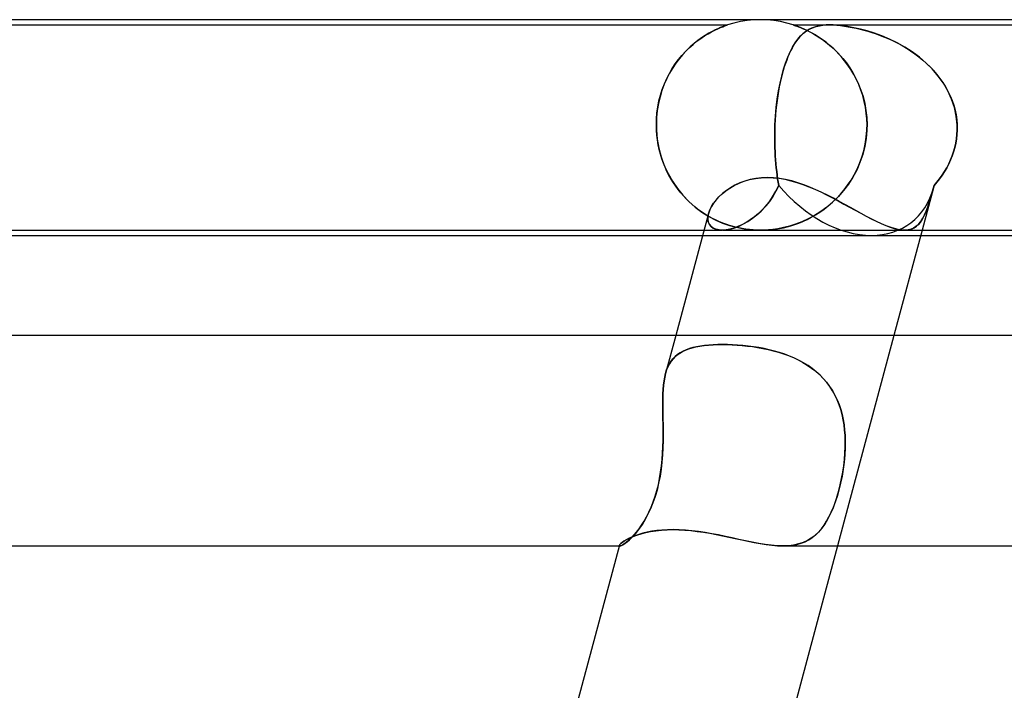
# Model space of a CAD drawing. Header units: millimetres. Extents: x -310 to 310, y -2 to 200.
# Tile 26 of 73: x -97 to -78, y 187 to 200. Entities that reach past the tile are written whole.
import ezdxf

# ---------------------------------------------------------------- set-up
doc = ezdxf.new("R2010")
doc.units = ezdxf.units.MM
doc.layers.add('HIDDEN', color=7, linetype='Continuous')
doc.layers.add('THICK', color=7, linetype='Continuous')

msp = doc.modelspace()

# ---------------------------------------------------------------- linework, layer by layer
at = {"layer": 'HIDDEN'}
for p, q in [((-98.376, 199.9), (-83.124, 199.9)), ((-83.223, 199.864), (-83.262, 199.849)), ((-83.259, 199.85), (-83.215, 199.867)), ((-83.192, 199.876), (-83.223, 199.864)), ((-83.215, 199.867), (-83.181, 199.88)), ((-83.167, 199.885), (-83.192, 199.876)), ((-83.181, 199.88), (-83.155, 199.89)), ((-83.149, 199.892), (-83.167, 199.885)), ((-83.155, 199.89), (-83.138, 199.896)), ((-83.135, 199.896), (-83.149, 199.892)), ((-83.138, 199.896), (-83.128, 199.899)), ((-83.127, 199.899), (-83.135, 199.896)), ((-83.128, 199.899), (-83.125, 199.9)), ((-83.125, 199.9), (-83.127, 199.899)), ((-83.003, 199.936), (-83.124, 199.9)), ((-82.879, 199.964), (-83.003, 199.936)), ((-82.753, 199.984), (-82.879, 199.964)), ((-82.627, 199.996), (-82.753, 199.984)), ((-82.5, 200), (-82.627, 199.996)), ((-82.373, 199.996), (-82.5, 200)), ((-82.247, 199.984), (-82.373, 199.996)), ((-82.121, 199.964), (-82.247, 199.984)), ((-81.997, 199.936), (-82.121, 199.964)), ((-81.876, 199.9), (-81.997, 199.936)), ((-81.876, 199.9), (-81.188, 199.9)), ((-81.872, 199.899), (-81.875, 199.9)), ((-81.875, 199.9), (-81.873, 199.899)), ((-81.873, 199.899), (-81.865, 199.896)), ((-81.86, 199.895), (-81.872, 199.899)), ((-81.865, 199.896), (-81.851, 199.892)), ((-81.84, 199.888), (-81.86, 199.895)), ((-81.851, 199.892), (-81.833, 199.885)), ((-81.811, 199.878), (-81.84, 199.888)), ((-81.833, 199.885), (-81.808, 199.877)), ((-81.772, 199.863), (-81.811, 199.878)), ((-81.808, 199.877), (-81.775, 199.865)), ((-81.775, 199.865), (-81.736, 199.849)), ((-81.725, 199.844), (-81.772, 199.863)), ((-81.508, 199.848), (-81.444, 199.87)), ((-81.453, 199.867), (-81.494, 199.854)), ((-81.409, 199.879), (-81.453, 199.867)), ((-81.444, 199.87), (-81.379, 199.885)), ((-81.361, 199.888), (-81.409, 199.879)), ((-81.379, 199.885), (-81.315, 199.894)), ((-81.308, 199.894), (-81.361, 199.888)), ((-81.315, 199.894), (-81.252, 199.899)), ((-81.251, 199.899), (-81.308, 199.894)), ((-81.252, 199.899), (-81.187, 199.9)), ((-81.188, 199.9), (-81.251, 199.899)), ((-81.119, 199.899), (-81.188, 199.9)), ((-81.188, 199.9), (-74.562, 199.9)), ((-81.187, 199.9), (-81.12, 199.899)), ((-81.12, 199.899), (-81.05, 199.894)), ((-81.041, 199.894), (-81.119, 199.899)), ((-81.05, 199.894), (-80.978, 199.888)), ((-80.951, 199.885), (-81.041, 199.894)), ((-80.978, 199.888), (-80.905, 199.879)), ((-80.846, 199.87), (-80.951, 199.885)), ((-80.905, 199.879), (-80.831, 199.867)), ((-80.727, 199.848), (-80.846, 199.87)), ((-80.831, 199.867), (-80.756, 199.854)), ((-83.632, 199.644), (-83.561, 199.692)), ((-83.547, 199.701), (-83.616, 199.656)), ((-83.561, 199.692), (-83.492, 199.734)), ((-83.481, 199.741), (-83.547, 199.701)), ((-83.492, 199.734), (-83.426, 199.77)), ((-83.418, 199.775), (-83.481, 199.741)), ((-83.426, 199.77), (-83.365, 199.802)), ((-83.361, 199.804), (-83.418, 199.775)), ((-83.365, 199.802), (-83.309, 199.828)), ((-83.308, 199.829), (-83.361, 199.804)), ((-83.309, 199.828), (-83.259, 199.85)), ((-83.262, 199.849), (-83.308, 199.829)), ((-81.788, 199.63), (-81.736, 199.691)), ((-81.725, 199.702), (-81.755, 199.67)), ((-81.736, 199.849), (-81.688, 199.829)), ((-81.736, 199.691), (-81.682, 199.742)), ((-81.67, 199.82), (-81.725, 199.844)), ((-81.694, 199.732), (-81.725, 199.702)), ((-81.663, 199.758), (-81.694, 199.732)), ((-81.688, 199.829), (-81.634, 199.804)), ((-81.682, 199.742), (-81.627, 199.785)), ((-81.61, 199.792), (-81.67, 199.82)), ((-81.632, 199.782), (-81.663, 199.758)), ((-81.634, 199.804), (-81.575, 199.775)), ((-81.6, 199.803), (-81.632, 199.782)), ((-81.627, 199.785), (-81.569, 199.82)), ((-81.544, 199.758), (-81.61, 199.792)), ((-81.567, 199.822), (-81.6, 199.803)), ((-81.575, 199.775), (-81.511, 199.741)), ((-81.569, 199.82), (-81.508, 199.848)), ((-81.532, 199.839), (-81.567, 199.822)), ((-81.475, 199.719), (-81.544, 199.758)), ((-81.494, 199.854), (-81.532, 199.839)), ((-81.511, 199.741), (-81.443, 199.701)), ((-81.402, 199.675), (-81.475, 199.719)), ((-81.443, 199.701), (-81.371, 199.655)), ((-80.756, 199.854), (-80.681, 199.839)), ((-80.601, 199.82), (-80.727, 199.848)), ((-80.681, 199.839), (-80.606, 199.822)), ((-80.606, 199.822), (-80.533, 199.803)), ((-80.47, 199.785), (-80.601, 199.82)), ((-80.533, 199.803), (-80.459, 199.782)), ((-80.334, 199.742), (-80.47, 199.785)), ((-80.459, 199.782), (-80.382, 199.758)), ((-80.382, 199.758), (-80.304, 199.732)), ((-80.194, 199.691), (-80.334, 199.742)), ((-80.304, 199.732), (-80.224, 199.702)), ((-80.224, 199.702), (-80.142, 199.67)), ((-80.051, 199.63), (-80.194, 199.691)), ((-83.851, 199.466), (-83.779, 199.531)), ((-83.76, 199.547), (-83.832, 199.484)), ((-83.779, 199.531), (-83.705, 199.591)), ((-83.688, 199.604), (-83.76, 199.547)), ((-83.705, 199.591), (-83.632, 199.644)), ((-83.616, 199.656), (-83.688, 199.604)), ((-81.871, 199.507), (-81.899, 199.458)), ((-81.888, 199.478), (-81.839, 199.559)), ((-81.843, 199.553), (-81.871, 199.507)), ((-81.814, 199.595), (-81.843, 199.553)), ((-81.839, 199.559), (-81.788, 199.63)), ((-81.785, 199.634), (-81.814, 199.595)), ((-81.755, 199.67), (-81.785, 199.634)), ((-81.328, 199.625), (-81.402, 199.675)), ((-81.371, 199.655), (-81.298, 199.603)), ((-81.253, 199.57), (-81.328, 199.625)), ((-81.298, 199.603), (-81.223, 199.546)), ((-81.179, 199.509), (-81.253, 199.57)), ((-81.223, 199.546), (-81.149, 199.483)), ((-81.106, 199.444), (-81.179, 199.509)), ((-80.142, 199.67), (-80.06, 199.634)), ((-80.06, 199.634), (-79.977, 199.595)), ((-79.905, 199.559), (-80.051, 199.63)), ((-79.977, 199.595), (-79.893, 199.553)), ((-79.759, 199.478), (-79.905, 199.559)), ((-79.893, 199.553), (-79.809, 199.507)), ((-79.809, 199.507), (-79.727, 199.458)), ((-84.054, 199.242), (-83.989, 199.322)), ((-83.972, 199.341), (-84.039, 199.261)), ((-83.989, 199.322), (-83.921, 199.396)), ((-83.903, 199.415), (-83.972, 199.341)), ((-83.921, 199.396), (-83.851, 199.466)), ((-83.832, 199.484), (-83.903, 199.415)), ((-81.98, 199.286), (-81.935, 199.386)), ((-81.952, 199.351), (-81.977, 199.293)), ((-81.926, 199.406), (-81.952, 199.351)), ((-81.935, 199.386), (-81.888, 199.478)), ((-81.899, 199.458), (-81.926, 199.406)), ((-81.149, 199.483), (-81.076, 199.415)), ((-81.036, 199.374), (-81.106, 199.444)), ((-81.076, 199.415), (-81.005, 199.341)), ((-80.968, 199.3), (-81.036, 199.374)), ((-81.005, 199.341), (-80.935, 199.262)), ((-79.617, 199.386), (-79.759, 199.478)), ((-79.727, 199.458), (-79.647, 199.406)), ((-79.647, 199.406), (-79.568, 199.351)), ((-79.482, 199.286), (-79.617, 199.386)), ((-79.568, 199.351), (-79.491, 199.293)), ((-84.175, 199.069), (-84.116, 199.158)), ((-84.104, 199.176), (-84.165, 199.084)), ((-84.116, 199.158), (-84.054, 199.242)), ((-84.039, 199.261), (-84.104, 199.176)), ((-82.06, 199.057), (-82.021, 199.176)), ((-82.024, 199.169), (-82.046, 199.102)), ((-82.001, 199.232), (-82.024, 199.169)), ((-82.021, 199.176), (-81.98, 199.286)), ((-81.977, 199.293), (-82.001, 199.232)), ((-80.902, 199.221), (-80.968, 199.3)), ((-80.935, 199.262), (-80.868, 199.177)), ((-80.84, 199.138), (-80.902, 199.221)), ((-80.868, 199.177), (-80.804, 199.085)), ((-80.782, 199.051), (-80.84, 199.138)), ((-79.491, 199.293), (-79.417, 199.232)), ((-79.353, 199.176), (-79.482, 199.286)), ((-79.417, 199.232), (-79.346, 199.169)), ((-79.234, 199.057), (-79.353, 199.176)), ((-79.346, 199.169), (-79.277, 199.102)), ((-84.278, 198.879), (-84.229, 198.976)), ((-84.223, 198.986), (-84.277, 198.883)), ((-84.229, 198.976), (-84.175, 199.069)), ((-84.165, 199.084), (-84.223, 198.986)), ((-82.087, 198.959), (-82.106, 198.884)), ((-82.095, 198.928), (-82.06, 199.057)), ((-82.067, 199.032), (-82.087, 198.959)), ((-82.046, 199.102), (-82.067, 199.032)), ((-80.804, 199.085), (-80.744, 198.988)), ((-80.727, 198.959), (-80.782, 199.051)), ((-80.744, 198.988), (-80.687, 198.885)), ((-80.677, 198.864), (-80.727, 198.959)), ((-79.277, 199.102), (-79.211, 199.032)), ((-79.124, 198.928), (-79.234, 199.057)), ((-79.211, 199.032), (-79.149, 198.959)), ((-79.149, 198.959), (-79.09, 198.884)), ((-84.326, 198.773), (-84.369, 198.657)), ((-84.363, 198.674), (-84.323, 198.778)), ((-84.277, 198.883), (-84.326, 198.773)), ((-84.323, 198.778), (-84.278, 198.879)), ((-82.155, 198.646), (-82.127, 198.791)), ((-82.124, 198.805), (-82.141, 198.724)), ((-82.127, 198.791), (-82.095, 198.928)), ((-82.106, 198.884), (-82.124, 198.805)), ((-80.687, 198.885), (-80.636, 198.775)), ((-80.632, 198.765), (-80.677, 198.864)), ((-80.636, 198.775), (-80.59, 198.659)), ((-80.591, 198.662), (-80.632, 198.765)), ((-79.026, 198.791), (-79.124, 198.928)), ((-79.09, 198.884), (-79.035, 198.805)), ((-79.035, 198.805), (-78.985, 198.724)), ((-78.941, 198.646), (-79.026, 198.791)), ((-84.426, 198.455), (-84.397, 198.566)), ((-84.369, 198.657), (-84.406, 198.534)), ((-84.397, 198.566), (-84.363, 198.674)), ((-82.17, 198.555), (-82.183, 198.466)), ((-82.179, 198.492), (-82.155, 198.646)), ((-82.156, 198.641), (-82.17, 198.555)), ((-82.141, 198.724), (-82.156, 198.641)), ((-80.557, 198.556), (-80.591, 198.662)), ((-80.59, 198.659), (-80.551, 198.537)), ((-80.528, 198.448), (-80.557, 198.556)), ((-78.985, 198.724), (-78.938, 198.641)), ((-78.871, 198.492), (-78.941, 198.646)), ((-78.938, 198.641), (-78.897, 198.555)), ((-78.897, 198.555), (-78.861, 198.466)), ((-84.436, 198.407), (-84.458, 198.275)), ((-84.448, 198.343), (-84.426, 198.455)), ((-84.406, 198.534), (-84.436, 198.407)), ((-82.194, 198.376), (-82.204, 198.283)), ((-82.199, 198.332), (-82.179, 198.492)), ((-82.183, 198.466), (-82.194, 198.376)), ((-80.551, 198.537), (-80.519, 198.409)), ((-80.505, 198.338), (-80.528, 198.448)), ((-80.519, 198.409), (-80.495, 198.276)), ((-78.817, 198.332), (-78.871, 198.492)), ((-78.861, 198.466), (-78.83, 198.376)), ((-78.83, 198.376), (-78.804, 198.283)), ((-84.473, 198.115), (-84.464, 198.229)), ((-84.458, 198.275), (-84.472, 198.139)), ((-84.464, 198.229), (-84.448, 198.343)), ((-82.212, 198.189), (-82.219, 198.095)), ((-82.214, 198.167), (-82.199, 198.332)), ((-82.204, 198.283), (-82.212, 198.189)), ((-80.489, 198.226), (-80.505, 198.338)), ((-80.495, 198.276), (-80.48, 198.14)), ((-80.479, 198.113), (-80.489, 198.226)), ((-78.781, 198.167), (-78.817, 198.332)), ((-78.804, 198.283), (-78.785, 198.189)), ((-78.785, 198.189), (-78.771, 198.095)), ((-84.472, 198.139), (-84.476, 198)), ((-84.476, 198), (-84.473, 198.115)), ((-84.476, 197.983), (-84.476, 198)), ((-84.476, 198), (-84.476, 197.983)), ((-82.224, 198), (-82.214, 198.167)), ((-82.219, 198.095), (-82.224, 198)), ((-82.224, 197.983), (-82.224, 198)), ((-82.224, 198), (-82.224, 197.983)), ((-80.48, 198.14), (-80.475, 198)), ((-80.475, 198), (-80.479, 198.113)), ((-80.475, 198), (-80.475, 197.983)), ((-80.475, 197.983), (-80.475, 198)), ((-78.764, 198), (-78.781, 198.167)), ((-78.771, 198.095), (-78.764, 198)), ((-78.764, 198), (-78.763, 197.983)), ((-78.763, 197.983), (-78.764, 198)), ((-84.476, 197.967), (-84.476, 197.983)), ((-84.476, 197.983), (-84.476, 197.967)), ((-84.476, 197.95), (-84.476, 197.967)), ((-84.476, 197.967), (-84.476, 197.95)), ((-84.475, 197.933), (-84.476, 197.95)), ((-84.476, 197.95), (-84.475, 197.933)), ((-84.475, 197.917), (-84.475, 197.933)), ((-84.475, 197.933), (-84.475, 197.917)), ((-84.474, 197.9), (-84.475, 197.917)), ((-84.475, 197.917), (-84.474, 197.9)), ((-84.474, 197.9), (-84.458, 197.729)), ((-84.467, 197.807), (-84.474, 197.9)), ((-84.456, 197.714), (-84.467, 197.807)), ((-82.229, 197.816), (-82.227, 197.9)), ((-82.227, 197.9), (-82.229, 197.816)), ((-82.229, 197.733), (-82.229, 197.816)), ((-82.229, 197.816), (-82.229, 197.733)), ((-82.227, 197.917), (-82.226, 197.933)), ((-82.226, 197.933), (-82.227, 197.917)), ((-82.227, 197.9), (-82.227, 197.917)), ((-82.227, 197.917), (-82.227, 197.9)), ((-82.226, 197.95), (-82.225, 197.967)), ((-82.225, 197.967), (-82.226, 197.95)), ((-82.226, 197.933), (-82.226, 197.95)), ((-82.226, 197.95), (-82.226, 197.933)), ((-82.225, 197.967), (-82.224, 197.983)), ((-82.224, 197.983), (-82.225, 197.967)), ((-80.478, 197.9), (-80.492, 197.744)), ((-80.489, 197.767), (-80.478, 197.9)), ((-80.477, 197.917), (-80.478, 197.9)), ((-80.478, 197.9), (-80.477, 197.917)), ((-80.476, 197.933), (-80.477, 197.917)), ((-80.477, 197.917), (-80.476, 197.933)), ((-80.475, 197.967), (-80.476, 197.95)), ((-80.476, 197.95), (-80.475, 197.967)), ((-80.476, 197.95), (-80.476, 197.933)), ((-80.476, 197.933), (-80.476, 197.95)), ((-80.475, 197.983), (-80.475, 197.967)), ((-80.475, 197.967), (-80.475, 197.983)), ((-78.767, 197.816), (-78.777, 197.733)), ((-78.777, 197.733), (-78.767, 197.816)), ((-78.763, 197.9), (-78.767, 197.816)), ((-78.767, 197.816), (-78.763, 197.9)), ((-78.763, 197.983), (-78.763, 197.967)), ((-78.763, 197.967), (-78.763, 197.983)), ((-78.763, 197.967), (-78.763, 197.95)), ((-78.763, 197.95), (-78.763, 197.967)), ((-78.763, 197.95), (-78.763, 197.933)), ((-78.763, 197.933), (-78.763, 197.95)), ((-78.763, 197.933), (-78.763, 197.917)), ((-78.763, 197.917), (-78.763, 197.933)), ((-78.763, 197.917), (-78.763, 197.9)), ((-78.763, 197.9), (-78.763, 197.917)), ((-84.458, 197.729), (-84.428, 197.559)), ((-84.441, 197.623), (-84.456, 197.714)), ((-84.422, 197.532), (-84.441, 197.623)), ((-82.228, 197.651), (-82.229, 197.733)), ((-82.229, 197.733), (-82.228, 197.651)), ((-82.226, 197.571), (-82.228, 197.651)), ((-82.228, 197.651), (-82.226, 197.57)), ((-80.537, 197.509), (-80.509, 197.636)), ((-80.492, 197.744), (-80.519, 197.589)), ((-80.509, 197.636), (-80.489, 197.767)), ((-78.791, 197.651), (-78.809, 197.57)), ((-78.809, 197.571), (-78.791, 197.651)), ((-78.777, 197.733), (-78.791, 197.651)), ((-78.791, 197.651), (-78.777, 197.733)), ((-84.428, 197.559), (-84.383, 197.392)), ((-84.399, 197.444), (-84.422, 197.532)), ((-84.372, 197.358), (-84.399, 197.444)), ((-82.222, 197.491), (-82.226, 197.571)), ((-82.226, 197.57), (-82.222, 197.49)), ((-82.218, 197.412), (-82.222, 197.491)), ((-82.222, 197.49), (-82.218, 197.412)), ((-80.558, 197.436), (-80.609, 197.286)), ((-80.573, 197.386), (-80.537, 197.509)), ((-80.519, 197.589), (-80.558, 197.436)), ((-78.859, 197.412), (-78.832, 197.491)), ((-78.832, 197.49), (-78.859, 197.412)), ((-78.832, 197.491), (-78.809, 197.571)), ((-78.809, 197.57), (-78.832, 197.49)), ((-84.383, 197.392), (-84.325, 197.23)), ((-84.343, 197.275), (-84.372, 197.358)), ((-84.31, 197.195), (-84.343, 197.275)), ((-82.213, 197.335), (-82.218, 197.412)), ((-82.218, 197.412), (-82.213, 197.335)), ((-82.206, 197.26), (-82.213, 197.335)), ((-82.213, 197.335), (-82.206, 197.26)), ((-82.199, 197.186), (-82.206, 197.26)), ((-82.206, 197.26), (-82.199, 197.186)), ((-80.609, 197.286), (-80.672, 197.143)), ((-80.665, 197.157), (-80.616, 197.269)), ((-80.616, 197.269), (-80.573, 197.386)), ((-78.925, 197.26), (-78.963, 197.186)), ((-78.963, 197.186), (-78.925, 197.26)), ((-78.89, 197.335), (-78.925, 197.26)), ((-78.925, 197.26), (-78.89, 197.335)), ((-78.859, 197.412), (-78.89, 197.335)), ((-78.89, 197.335), (-78.859, 197.412)), ((-84.325, 197.23), (-84.254, 197.075)), ((-84.275, 197.117), (-84.31, 197.195)), ((-84.236, 197.042), (-84.275, 197.117)), ((-84.254, 197.075), (-84.171, 196.929)), ((-82.191, 197.115), (-82.199, 197.186)), ((-82.199, 197.186), (-82.191, 197.115)), ((-82.182, 197.046), (-82.191, 197.115)), ((-82.191, 197.115), (-82.182, 197.045)), ((-80.672, 197.143), (-80.745, 197.006)), ((-80.72, 197.05), (-80.665, 197.157)), ((-79.005, 197.115), (-79.05, 197.045)), ((-79.05, 197.046), (-79.005, 197.115)), ((-78.963, 197.186), (-79.005, 197.115)), ((-79.005, 197.115), (-78.963, 197.186)), ((-84.196, 196.97), (-84.236, 197.042)), ((-84.153, 196.901), (-84.196, 196.97)), ((-84.171, 196.929), (-84.077, 196.791)), ((-84.108, 196.834), (-84.153, 196.901)), ((-82.995, 196.848), (-82.905, 196.892)), ((-82.905, 196.892), (-82.808, 196.929)), ((-82.808, 196.929), (-82.705, 196.96)), ((-82.705, 196.96), (-82.596, 196.982)), ((-82.596, 196.982), (-82.483, 196.996)), ((-82.483, 196.996), (-82.366, 197.001)), ((-82.366, 197.001), (-82.257, 196.997)), ((-82.257, 196.997), (-82.146, 196.985)), ((-82.173, 196.978), (-82.182, 197.046)), ((-82.182, 197.045), (-82.173, 196.978)), ((-82.162, 196.914), (-82.173, 196.978)), ((-82.173, 196.978), (-82.162, 196.914)), ((-82.152, 196.851), (-82.162, 196.914)), ((-82.162, 196.914), (-82.152, 196.851)), ((-82.146, 196.985), (-82.034, 196.966)), ((-82.034, 196.966), (-81.921, 196.94)), ((-81.921, 196.94), (-81.807, 196.907)), ((-81.807, 196.907), (-81.694, 196.869)), ((-80.828, 196.876), (-80.919, 196.754)), ((-80.843, 196.854), (-80.779, 196.949)), ((-80.745, 197.006), (-80.828, 196.876)), ((-80.779, 196.949), (-80.72, 197.05)), ((-79.149, 196.914), (-79.202, 196.851)), ((-79.202, 196.851), (-79.149, 196.914)), ((-79.098, 196.978), (-79.149, 196.914)), ((-79.149, 196.914), (-79.098, 196.978)), ((-79.098, 196.978), (-79.05, 197.046)), ((-79.05, 197.045), (-79.098, 196.978)), ((-84.061, 196.77), (-84.108, 196.834)), ((-84.077, 196.791), (-83.973, 196.663)), ((-84.013, 196.709), (-84.061, 196.77)), ((-83.962, 196.651), (-84.013, 196.709)), ((-83.288, 196.633), (-83.225, 196.691)), ((-83.225, 196.691), (-83.156, 196.747)), ((-83.156, 196.747), (-83.079, 196.8)), ((-83.079, 196.8), (-82.995, 196.848)), ((-82.268, 196.633), (-82.206, 196.738)), ((-82.204, 196.741), (-82.263, 196.639)), ((-82.206, 196.738), (-82.152, 196.851)), ((-82.152, 196.851), (-82.204, 196.741)), ((-81.694, 196.869), (-81.581, 196.826)), ((-81.581, 196.826), (-81.468, 196.778)), ((-81.468, 196.778), (-81.355, 196.726)), ((-81.355, 196.726), (-81.243, 196.671)), ((-80.919, 196.754), (-81.018, 196.64)), ((-80.981, 196.681), (-80.91, 196.765)), ((-80.91, 196.765), (-80.843, 196.854)), ((-79.214, 196.804), (-79.429, 196)), ((-79.264, 196.633), (-79.233, 196.738)), ((-79.233, 196.741), (-79.262, 196.639)), ((-79.233, 196.738), (-79.202, 196.851)), ((-79.202, 196.851), (-79.233, 196.741)), ((-83.973, 196.663), (-83.86, 196.546)), ((-83.911, 196.596), (-83.962, 196.651)), ((-83.858, 196.543), (-83.911, 196.596)), ((-83.86, 196.546), (-83.739, 196.439)), ((-83.803, 196.493), (-83.858, 196.543)), ((-83.43, 196.45), (-83.39, 196.511)), ((-83.39, 196.511), (-83.343, 196.573)), ((-83.343, 196.573), (-83.288, 196.633)), ((-82.41, 196.445), (-82.336, 196.535)), ((-82.327, 196.547), (-82.395, 196.462)), ((-82.336, 196.535), (-82.268, 196.633)), ((-82.263, 196.639), (-82.327, 196.547)), ((-81.243, 196.671), (-81.132, 196.615)), ((-81.125, 196.536), (-81.238, 196.439)), ((-81.211, 196.461), (-81.132, 196.529)), ((-81.132, 196.615), (-81.022, 196.556)), ((-81.132, 196.529), (-81.055, 196.602)), ((-81.018, 196.64), (-81.125, 196.536)), ((-81.055, 196.602), (-80.981, 196.681)), ((-81.022, 196.556), (-80.913, 196.497)), ((-79.323, 196.445), (-79.293, 196.535)), ((-79.289, 196.547), (-79.317, 196.462)), ((-79.293, 196.535), (-79.264, 196.633)), ((-79.262, 196.639), (-79.289, 196.547)), ((-83.748, 196.446), (-83.803, 196.493)), ((-83.692, 196.402), (-83.748, 196.446)), ((-83.739, 196.439), (-83.611, 196.344)), ((-83.635, 196.36), (-83.692, 196.402)), ((-83.579, 196.322), (-83.635, 196.36)), ((-83.611, 196.344), (-83.48, 196.261)), ((-83.522, 196.286), (-83.579, 196.322)), ((-83.482, 196.329), (-83.496, 196.267)), ((-83.496, 196.267), (-83.482, 196.329)), ((-83.482, 196.329), (-83.46, 196.389)), ((-83.46, 196.389), (-83.43, 196.45)), ((-82.539, 196.316), (-82.615, 196.252)), ((-82.569, 196.29), (-82.488, 196.363)), ((-82.465, 196.386), (-82.539, 196.316)), ((-82.488, 196.363), (-82.41, 196.445)), ((-82.395, 196.462), (-82.465, 196.386)), ((-81.355, 196.353), (-81.475, 196.278)), ((-81.455, 196.29), (-81.374, 196.341)), ((-81.374, 196.341), (-81.292, 196.398)), ((-81.238, 196.439), (-81.355, 196.353)), ((-81.292, 196.398), (-81.211, 196.461)), ((-80.913, 196.497), (-80.805, 196.438)), ((-80.805, 196.438), (-80.699, 196.379)), ((-80.699, 196.379), (-80.596, 196.322)), ((-80.596, 196.322), (-80.494, 196.267)), ((-79.372, 196.316), (-79.402, 196.252)), ((-79.384, 196.29), (-79.353, 196.363)), ((-79.344, 196.386), (-79.372, 196.316)), ((-79.353, 196.363), (-79.323, 196.445)), ((-79.317, 196.462), (-79.344, 196.386)), ((-83.466, 196.253), (-83.522, 196.286)), ((-83.496, 196.267), (-83.498, 196.209)), ((-83.498, 196.209), (-83.496, 196.267)), ((-83.498, 196.209), (-83.489, 196.156)), ((-83.489, 196.157), (-83.498, 196.209)), ((-83.468, 196.11), (-83.489, 196.157)), ((-83.489, 196.156), (-83.468, 196.11)), ((-83.48, 196.261), (-83.348, 196.192)), ((-83.41, 196.223), (-83.466, 196.253)), ((-83.355, 196.195), (-83.41, 196.223)), ((-83.3, 196.17), (-83.355, 196.195)), ((-83.348, 196.192), (-83.217, 196.135)), ((-83.246, 196.146), (-83.3, 196.17)), ((-83.192, 196.126), (-83.246, 196.146)), ((-83.217, 196.135), (-83.087, 196.089)), ((-83.14, 196.107), (-83.192, 196.126)), ((-82.772, 196.146), (-82.851, 196.103)), ((-82.821, 196.118), (-82.736, 196.167)), ((-82.693, 196.196), (-82.772, 196.146)), ((-82.736, 196.167), (-82.652, 196.225)), ((-82.615, 196.252), (-82.693, 196.196)), ((-82.652, 196.225), (-82.569, 196.29)), ((-81.846, 196.108), (-81.771, 196.135)), ((-81.715, 196.158), (-81.834, 196.113)), ((-81.771, 196.135), (-81.694, 196.167)), ((-81.595, 196.213), (-81.715, 196.158)), ((-81.694, 196.167), (-81.615, 196.203)), ((-81.615, 196.203), (-81.535, 196.244)), ((-81.475, 196.278), (-81.595, 196.213)), ((-81.535, 196.244), (-81.455, 196.29)), ((-80.494, 196.267), (-80.396, 196.216)), ((-80.396, 196.216), (-80.3, 196.168)), ((-80.3, 196.168), (-80.208, 196.125)), ((-80.208, 196.125), (-80.12, 196.087)), ((-79.468, 196.146), (-79.505, 196.103)), ((-79.491, 196.118), (-79.452, 196.167)), ((-79.434, 196.196), (-79.468, 196.146)), ((-79.452, 196.167), (-79.417, 196.225)), ((-79.402, 196.252), (-79.434, 196.196)), ((-79.417, 196.225), (-79.384, 196.29)), ((-83.571, 196), (-83.226, 196)), ((-83.468, 196.11), (-83.437, 196.071)), ((-83.437, 196.07), (-83.468, 196.11)), ((-83.437, 196.071), (-83.396, 196.039)), ((-83.396, 196.039), (-83.437, 196.07)), ((-83.396, 196.039), (-83.344, 196.017)), ((-83.344, 196.017), (-83.396, 196.039)), ((-83.344, 196.017), (-83.284, 196.004)), ((-83.284, 196.004), (-83.344, 196.017)), ((-83.284, 196.004), (-83.216, 196)), ((-83.216, 196), (-83.284, 196.004)), ((-83.216, 196), (-83.145, 196.006)), ((-83.15, 196.005), (-83.216, 196)), ((-83.216, 196), (-79.762, 196)), ((-83.079, 196.018), (-83.15, 196.005)), ((-83.145, 196.006), (-83.068, 196.021)), ((-83.088, 196.09), (-83.14, 196.107)), ((-83.033, 196.074), (-83.088, 196.09)), ((-83.087, 196.089), (-82.96, 196.055)), ((-83.006, 196.039), (-83.079, 196.018)), ((-83.068, 196.021), (-82.988, 196.045)), ((-82.974, 196.058), (-83.033, 196.074)), ((-82.929, 196.067), (-83.006, 196.039)), ((-82.988, 196.045), (-82.905, 196.077)), ((-82.912, 196.044), (-82.974, 196.058)), ((-82.96, 196.055), (-82.841, 196.03)), ((-82.851, 196.103), (-82.929, 196.067)), ((-82.847, 196.031), (-82.912, 196.044)), ((-82.905, 196.077), (-82.821, 196.118)), ((-82.779, 196.02), (-82.847, 196.031)), ((-82.841, 196.03), (-82.738, 196.014)), ((-82.71, 196.011), (-82.779, 196.02)), ((-82.738, 196.014), (-82.648, 196.006)), ((-82.639, 196.005), (-82.71, 196.011)), ((-82.648, 196.006), (-82.571, 196.001)), ((-82.569, 196.001), (-82.639, 196.005)), ((-82.571, 196.001), (-82.497, 196)), ((-82.499, 196), (-82.569, 196.001)), ((-82.426, 196.001), (-82.499, 196)), ((-82.497, 196), (-82.426, 196.001)), ((-82.426, 196.001), (-82.355, 196.005)), ((-82.349, 196.005), (-82.426, 196.001)), ((-82.355, 196.005), (-82.282, 196.012)), ((-82.264, 196.014), (-82.349, 196.005)), ((-82.282, 196.012), (-82.209, 196.021)), ((-82.168, 196.027), (-82.264, 196.014)), ((-82.209, 196.021), (-82.137, 196.033)), ((-82.063, 196.048), (-82.168, 196.027)), ((-82.137, 196.033), (-82.064, 196.047)), ((-82.064, 196.047), (-81.992, 196.065)), ((-81.95, 196.076), (-82.063, 196.048)), ((-81.992, 196.065), (-81.919, 196.085)), ((-81.834, 196.113), (-81.95, 196.076)), ((-81.919, 196.085), (-81.846, 196.108)), ((-80.12, 196.087), (-80.037, 196.056)), ((-80.037, 196.056), (-79.958, 196.031)), ((-79.958, 196.031), (-79.884, 196.013)), ((-79.884, 196.013), (-79.816, 196.003)), ((-79.816, 196.003), (-79.753, 196)), ((-79.753, 196), (-79.69, 196.006)), ((-79.694, 196.005), (-79.753, 196)), ((-79.64, 196.018), (-79.694, 196.005)), ((-79.69, 196.006), (-79.632, 196.021)), ((-79.591, 196.039), (-79.64, 196.018)), ((-79.632, 196.021), (-79.58, 196.045)), ((-79.546, 196.067), (-79.591, 196.039)), ((-79.58, 196.045), (-79.533, 196.077)), ((-79.505, 196.103), (-79.546, 196.067)), ((-79.533, 196.077), (-79.491, 196.118)), ((-83.597, 195.9), (-80.392, 195.9)), ((-80.392, 195.9), (-79.456, 195.9)), ((-84.106, 194), (-84.3, 193.277)), ((-79.965, 194), (-81.037, 190)), ((-84.031, 193.665), (-83.978, 193.695)), ((-83.969, 193.699), (-84.022, 193.67)), ((-83.978, 193.695), (-83.921, 193.721)), ((-83.911, 193.725), (-83.969, 193.699)), ((-83.921, 193.721), (-83.86, 193.744)), ((-83.848, 193.748), (-83.911, 193.725)), ((-83.86, 193.744), (-83.793, 193.764)), ((-83.782, 193.767), (-83.848, 193.748)), ((-83.793, 193.764), (-83.723, 193.781)), ((-83.712, 193.783), (-83.782, 193.767)), ((-83.723, 193.781), (-83.647, 193.795)), ((-83.638, 193.797), (-83.712, 193.783)), ((-83.647, 193.795), (-83.568, 193.806)), ((-83.561, 193.807), (-83.638, 193.797)), ((-83.568, 193.806), (-83.485, 193.815)), ((-83.479, 193.815), (-83.561, 193.807)), ((-83.485, 193.815), (-83.399, 193.821)), ((-83.395, 193.821), (-83.479, 193.815)), ((-83.399, 193.821), (-83.309, 193.825)), ((-83.307, 193.825), (-83.395, 193.821)), ((-83.309, 193.825), (-83.217, 193.826)), ((-83.217, 193.826), (-83.307, 193.825)), ((-83.124, 193.825), (-83.217, 193.826)), ((-83.217, 193.826), (-83.127, 193.825)), ((-83.127, 193.825), (-83.035, 193.822)), ((-83.029, 193.821), (-83.124, 193.825)), ((-83.035, 193.822), (-82.941, 193.816)), ((-82.932, 193.816), (-83.029, 193.821)), ((-82.941, 193.816), (-82.845, 193.808)), ((-82.834, 193.807), (-82.932, 193.816)), ((-82.845, 193.808), (-82.748, 193.798)), ((-82.733, 193.797), (-82.834, 193.807)), ((-82.748, 193.798), (-82.651, 193.786)), ((-82.632, 193.783), (-82.733, 193.797)), ((-82.651, 193.786), (-82.552, 193.771)), ((-82.531, 193.767), (-82.632, 193.783)), ((-82.552, 193.771), (-82.454, 193.753)), ((-82.43, 193.748), (-82.531, 193.767)), ((-82.454, 193.753), (-82.355, 193.732)), ((-82.331, 193.727), (-82.43, 193.748)), ((-82.355, 193.732), (-82.256, 193.708)), ((-82.232, 193.702), (-82.331, 193.727)), ((-82.256, 193.708), (-82.159, 193.681)), ((-82.135, 193.674), (-82.232, 193.702)), ((-84.229, 193.457), (-84.198, 193.507)), ((-84.195, 193.511), (-84.227, 193.459)), ((-84.198, 193.507), (-84.162, 193.552)), ((-84.158, 193.557), (-84.195, 193.511)), ((-84.162, 193.552), (-84.123, 193.594)), ((-84.117, 193.599), (-84.158, 193.557)), ((-84.123, 193.594), (-84.079, 193.631)), ((-84.072, 193.637), (-84.117, 193.599)), ((-84.079, 193.631), (-84.031, 193.665)), ((-84.022, 193.67), (-84.072, 193.637)), ((-82.159, 193.681), (-82.062, 193.65)), ((-82.039, 193.642), (-82.135, 193.674)), ((-82.062, 193.65), (-81.967, 193.615)), ((-81.945, 193.607), (-82.039, 193.642)), ((-81.967, 193.615), (-81.874, 193.577)), ((-81.854, 193.568), (-81.945, 193.607)), ((-81.874, 193.577), (-81.783, 193.534)), ((-81.765, 193.525), (-81.854, 193.568)), ((-81.783, 193.534), (-81.694, 193.486)), ((-81.679, 193.478), (-81.765, 193.525)), ((-84.3, 193.278), (-84.28, 193.343)), ((-84.28, 193.343), (-84.3, 193.278)), ((-84.256, 193.404), (-84.28, 193.343)), ((-84.28, 193.343), (-84.256, 193.402)), ((-84.227, 193.459), (-84.256, 193.404)), ((-84.256, 193.402), (-84.229, 193.457)), ((-81.694, 193.486), (-81.609, 193.435)), ((-81.596, 193.426), (-81.679, 193.478)), ((-81.609, 193.435), (-81.528, 193.379)), ((-81.517, 193.371), (-81.596, 193.426)), ((-81.528, 193.379), (-81.45, 193.318)), ((-81.44, 193.31), (-81.517, 193.371)), ((-84.339, 193.057), (-84.329, 193.135)), ((-84.329, 193.135), (-84.316, 193.208)), ((-84.316, 193.207), (-84.329, 193.132)), ((-84.316, 193.208), (-84.3, 193.278)), ((-84.3, 193.277), (-84.316, 193.207)), ((-81.45, 193.318), (-81.377, 193.254)), ((-81.368, 193.245), (-81.44, 193.31)), ((-81.377, 193.254), (-81.308, 193.184)), ((-81.301, 193.176), (-81.368, 193.245)), ((-81.308, 193.184), (-81.244, 193.11)), ((-81.239, 193.103), (-81.301, 193.176)), ((-84.35, 192.888), (-84.345, 192.975)), ((-84.346, 192.971), (-84.35, 192.885)), ((-84.339, 193.053), (-84.346, 192.971)), ((-84.345, 192.975), (-84.339, 193.057)), ((-84.329, 193.132), (-84.339, 193.053)), ((-81.244, 193.11), (-81.186, 193.032)), ((-81.182, 193.026), (-81.239, 193.103)), ((-81.186, 193.032), (-81.133, 192.95)), ((-81.13, 192.945), (-81.182, 193.026)), ((-81.133, 192.95), (-81.085, 192.865)), ((-84.354, 192.705), (-84.353, 192.798)), ((-84.353, 192.795), (-84.354, 192.702)), ((-84.353, 192.798), (-84.35, 192.888)), ((-84.35, 192.885), (-84.353, 192.795)), ((-81.083, 192.861), (-81.13, 192.945)), ((-81.085, 192.865), (-81.043, 192.777)), ((-81.041, 192.773), (-81.083, 192.861)), ((-81.043, 192.777), (-81.007, 192.686)), ((-81.005, 192.682), (-81.041, 192.773)), ((-84.353, 192.609), (-84.354, 192.705)), ((-84.354, 192.702), (-84.353, 192.606)), ((-84.352, 192.512), (-84.353, 192.609)), ((-84.353, 192.606), (-84.352, 192.508)), ((-81.007, 192.686), (-80.975, 192.592)), ((-80.974, 192.589), (-81.005, 192.682)), ((-80.975, 192.592), (-80.949, 192.496)), ((-80.948, 192.495), (-80.974, 192.589)), ((-84.351, 192.412), (-84.352, 192.512)), ((-84.352, 192.508), (-84.351, 192.409)), ((-84.349, 192.311), (-84.351, 192.412)), ((-84.351, 192.409), (-84.349, 192.308)), ((-80.949, 192.496), (-80.928, 192.399)), ((-80.928, 192.398), (-80.948, 192.495)), ((-80.928, 192.399), (-80.911, 192.301)), ((-80.911, 192.301), (-80.928, 192.398)), ((-84.349, 192.209), (-84.349, 192.311)), ((-84.349, 192.308), (-84.349, 192.206)), ((-84.348, 192.105), (-84.349, 192.209)), ((-84.349, 192.206), (-84.348, 192.104)), ((-80.9, 192.202), (-80.911, 192.301)), ((-80.911, 192.301), (-80.9, 192.201)), ((-80.892, 192.101), (-80.9, 192.202)), ((-80.9, 192.201), (-80.892, 192.101)), ((-84.349, 192), (-84.348, 192.105)), ((-84.348, 192.104), (-84.349, 192)), ((-80.888, 192), (-80.892, 192.101)), ((-80.892, 192.101), (-80.888, 192)), ((-84.353, 191.865), (-84.36, 191.73)), ((-84.358, 191.761), (-84.353, 191.881)), ((-84.353, 191.881), (-84.349, 192)), ((-84.349, 192), (-84.353, 191.865)), ((-80.889, 191.865), (-80.896, 191.73)), ((-80.894, 191.761), (-80.889, 191.881)), ((-80.889, 191.881), (-80.888, 192)), ((-80.888, 192), (-80.889, 191.865)), ((-84.379, 191.519), (-84.367, 191.64)), ((-84.36, 191.73), (-84.371, 191.594)), ((-84.367, 191.64), (-84.358, 191.761)), ((-80.918, 191.519), (-80.904, 191.64)), ((-80.896, 191.73), (-80.909, 191.594)), ((-80.904, 191.64), (-80.894, 191.761)), ((-84.386, 191.457), (-84.406, 191.322)), ((-84.394, 191.399), (-84.379, 191.519)), ((-84.371, 191.594), (-84.386, 191.457)), ((-80.927, 191.457), (-80.95, 191.322)), ((-80.936, 191.399), (-80.918, 191.519)), ((-80.909, 191.594), (-80.927, 191.457)), ((-84.438, 191.163), (-84.414, 191.279)), ((-84.406, 191.322), (-84.432, 191.189)), ((-84.414, 191.279), (-84.394, 191.399)), ((-80.983, 191.163), (-80.958, 191.279)), ((-80.95, 191.322), (-80.978, 191.189)), ((-80.958, 191.279), (-80.936, 191.399)), ((-84.466, 191.05), (-84.438, 191.163)), ((-84.432, 191.189), (-84.463, 191.06)), ((-81.012, 191.05), (-80.983, 191.163)), ((-80.978, 191.189), (-81.009, 191.06)), ((-84.5, 190.937), (-84.541, 190.819)), ((-84.534, 190.837), (-84.498, 190.942)), ((-84.463, 191.06), (-84.5, 190.937)), ((-84.498, 190.942), (-84.466, 191.05)), ((-81.044, 190.937), (-81.084, 190.819)), ((-81.077, 190.837), (-81.043, 190.942)), ((-81.009, 191.06), (-81.044, 190.937)), ((-81.043, 190.942), (-81.012, 191.05)), ((-84.586, 190.706), (-84.635, 190.601)), ((-84.616, 190.641), (-84.573, 190.736)), ((-84.541, 190.819), (-84.586, 190.706)), ((-84.573, 190.736), (-84.534, 190.837)), ((-81.127, 190.706), (-81.174, 190.601)), ((-81.155, 190.641), (-81.115, 190.736)), ((-81.084, 190.819), (-81.127, 190.706)), ((-81.115, 190.736), (-81.077, 190.837)), ((-84.707, 190.47), (-84.661, 190.552)), ((-84.635, 190.601), (-84.688, 190.503)), ((-84.661, 190.552), (-84.616, 190.641)), ((-81.243, 190.47), (-81.198, 190.552)), ((-81.174, 190.601), (-81.224, 190.503)), ((-81.198, 190.552), (-81.155, 190.641)), ((-84.796, 190.334), (-84.85, 190.263)), ((-84.803, 190.325), (-84.755, 190.394)), ((-84.741, 190.415), (-84.796, 190.334)), ((-84.755, 190.394), (-84.707, 190.47)), ((-84.688, 190.503), (-84.741, 190.415)), ((-81.335, 190.334), (-81.396, 190.263)), ((-81.342, 190.325), (-81.291, 190.394)), ((-81.277, 190.415), (-81.335, 190.334)), ((-81.291, 190.394), (-81.243, 190.47)), ((-81.224, 190.503), (-81.277, 190.415)), ((-85.036, 190.122), (-84.98, 190.151)), ((-84.955, 190.146), (-85.003, 190.101)), ((-84.987, 190.115), (-84.943, 190.158)), ((-84.98, 190.151), (-84.916, 190.179)), ((-84.904, 190.2), (-84.955, 190.146)), ((-84.943, 190.158), (-84.898, 190.207)), ((-84.916, 190.179), (-84.844, 190.206)), ((-84.85, 190.263), (-84.904, 190.2)), ((-84.898, 190.207), (-84.851, 190.263)), ((-84.851, 190.263), (-84.803, 190.325)), ((-84.844, 190.206), (-84.764, 190.231)), ((-84.764, 190.231), (-84.678, 190.253)), ((-84.678, 190.253), (-84.585, 190.273)), ((-84.585, 190.273), (-84.486, 190.288)), ((-84.486, 190.288), (-84.381, 190.3)), ((-84.381, 190.3), (-84.272, 190.307)), ((-84.272, 190.307), (-84.159, 190.309)), ((-84.159, 190.309), (-84.048, 190.307)), ((-84.048, 190.307), (-83.935, 190.301)), ((-83.935, 190.301), (-83.819, 190.29)), ((-83.819, 190.29), (-83.701, 190.276)), ((-83.701, 190.276), (-83.582, 190.259)), ((-83.582, 190.259), (-83.462, 190.239)), ((-83.462, 190.239), (-83.34, 190.216)), ((-83.34, 190.216), (-83.219, 190.192)), ((-83.219, 190.192), (-83.097, 190.166)), ((-83.097, 190.166), (-82.976, 190.139)), ((-81.533, 190.146), (-81.608, 190.101)), ((-81.582, 190.115), (-81.516, 190.158)), ((-81.462, 190.2), (-81.533, 190.146)), ((-81.516, 190.158), (-81.455, 190.207)), ((-81.396, 190.263), (-81.462, 190.2)), ((-81.455, 190.207), (-81.397, 190.263)), ((-81.397, 190.263), (-81.342, 190.325)), ((-85.178, 190), (-85.165, 190)), ((-85.175, 190.012), (-85.166, 190.026)), ((-85.175, 190.012), (-85.175, 190.008)), ((-85.175, 190.008), (-85.175, 190.012)), ((-85.175, 190.008), (-85.175, 190.005)), ((-85.175, 190.005), (-85.175, 190.008)), ((-85.175, 190.005), (-85.174, 190.003)), ((-85.174, 190.003), (-85.175, 190.005)), ((-85.174, 190.003), (-85.172, 190.001)), ((-85.172, 190.001), (-85.174, 190.003)), ((-85.172, 190.001), (-85.169, 190)), ((-85.169, 190), (-85.172, 190.001)), ((-85.169, 190), (-85.165, 190)), ((-85.165, 190), (-85.169, 190)), ((-85.166, 190.026), (-85.148, 190.046)), ((-85.147, 190.004), (-85.165, 190)), ((-85.165, 190), (-85.149, 190.003)), ((-85.149, 190.003), (-85.127, 190.012)), ((-85.148, 190.046), (-85.12, 190.069)), ((-85.12, 190.016), (-85.147, 190.004)), ((-85.127, 190.012), (-85.099, 190.028)), ((-85.12, 190.069), (-85.083, 190.095)), ((-85.087, 190.036), (-85.12, 190.016)), ((-85.099, 190.028), (-85.066, 190.05)), ((-85.048, 190.064), (-85.087, 190.036)), ((-85.083, 190.095), (-85.036, 190.122)), ((-85.066, 190.05), (-85.028, 190.08)), ((-85.003, 190.101), (-85.048, 190.064)), ((-85.028, 190.08), (-84.987, 190.115)), ((-82.976, 190.139), (-82.855, 190.113)), ((-82.855, 190.113), (-82.736, 190.087)), ((-82.736, 190.087), (-82.618, 190.064)), ((-82.618, 190.064), (-82.503, 190.043)), ((-82.503, 190.043), (-82.39, 190.025)), ((-82.39, 190.025), (-82.281, 190.011)), ((-82.281, 190.011), (-82.175, 190.003)), ((-82.175, 190.003), (-82.073, 190)), ((-81.969, 190.004), (-82.073, 190)), ((-82.073, 190), (-81.98, 190.003)), ((-81.98, 190.003), (-81.891, 190.012)), ((-81.87, 190.016), (-81.969, 190.004)), ((-81.891, 190.012), (-81.807, 190.028)), ((-81.776, 190.036), (-81.87, 190.016)), ((-81.807, 190.028), (-81.727, 190.05)), ((-81.689, 190.064), (-81.776, 190.036)), ((-81.727, 190.05), (-81.652, 190.08)), ((-81.608, 190.101), (-81.689, 190.064)), ((-81.652, 190.08), (-81.582, 190.115))]:
    msp.add_line(p, q, dxfattribs=at)
for start_param, end_param in [(1.627485, 2.646128), (1.627485, 2.646128), (2.646128, 3.637917), (2.646128, 3.637917), (-2.645269, -2.618414), (-2.645269, -2.618414)]:
    msp.add_ellipse((-80.991, 197.9), major_axis=(-1.35, 1.759), ratio=0.704237, start_param=start_param, end_param=end_param, dxfattribs=at)
at = {"layer": 'THICK'}
for p, q in [((163, 200), (-163, 200)), ((-82.893, 196.897), (-82.984, 196.854)), ((-82.797, 196.933), (-82.893, 196.897)), ((-82.695, 196.962), (-82.797, 196.933)), ((-82.589, 196.984), (-82.695, 196.962)), ((-82.48, 196.997), (-82.589, 196.984)), ((-82.366, 197.001), (-82.48, 196.997)), ((-82.253, 196.997), (-82.366, 197.001)), ((-82.138, 196.984), (-82.253, 196.997)), ((-82.021, 196.964), (-82.138, 196.984)), ((-81.904, 196.936), (-82.021, 196.964)), ((-81.788, 196.901), (-81.904, 196.936)), ((-81.673, 196.861), (-81.788, 196.901)), ((-83.218, 196.698), (-83.282, 196.638)), ((-83.146, 196.754), (-83.218, 196.698)), ((-83.068, 196.806), (-83.146, 196.754)), ((-82.984, 196.854), (-83.068, 196.806)), ((-81.559, 196.817), (-81.673, 196.861)), ((-81.446, 196.768), (-81.559, 196.817)), ((-81.334, 196.716), (-81.446, 196.768)), ((-81.224, 196.662), (-81.334, 196.716)), ((-83.388, 196.515), (-83.428, 196.452)), ((-83.339, 196.577), (-83.388, 196.515)), ((-83.282, 196.638), (-83.339, 196.577)), ((-81.114, 196.605), (-81.224, 196.662)), ((-81.005, 196.547), (-81.114, 196.605)), ((-80.898, 196.489), (-81.005, 196.547)), ((-83.485, 196.318), (-84.106, 194)), ((-83.46, 196.389), (-83.482, 196.329)), ((-83.428, 196.452), (-83.46, 196.389)), ((-80.792, 196.43), (-80.898, 196.489)), ((-80.687, 196.372), (-80.792, 196.43)), ((-80.584, 196.316), (-80.687, 196.372)), ((-80.484, 196.262), (-80.584, 196.316)), ((-80.387, 196.211), (-80.484, 196.262)), ((-80.293, 196.164), (-80.387, 196.211)), ((-80.202, 196.122), (-80.293, 196.164)), ((-162.988, 196), (-83.571, 196)), ((-80.115, 196.085), (-80.202, 196.122)), ((-80.033, 196.054), (-80.115, 196.085)), ((-79.956, 196.03), (-80.033, 196.054)), ((-79.429, 196), (-79.965, 194)), ((-79.883, 196.013), (-79.956, 196.03)), ((-79.815, 196.003), (-79.883, 196.013)), ((-79.753, 196), (-79.815, 196.003)), ((-79.762, 196), (79.762, 196)), ((-160.785, 195.9), (-83.597, 195.9)), ((-79.456, 195.9), (-16.5, 195.9)), ((167.25, 194), (-167.25, 194)), ((-84.946, 190.166), (-85.003, 190.14)), ((-84.882, 190.192), (-84.946, 190.166)), ((-84.811, 190.216), (-84.882, 190.192)), ((-84.734, 190.239), (-84.811, 190.216)), ((-84.651, 190.259), (-84.734, 190.239)), ((-84.562, 190.277), (-84.651, 190.259)), ((-84.468, 190.29), (-84.562, 190.277)), ((-84.369, 190.301), (-84.468, 190.29)), ((-84.266, 190.307), (-84.369, 190.301)), ((-84.159, 190.309), (-84.266, 190.307)), ((-84.043, 190.307), (-84.159, 190.309)), ((-83.923, 190.3), (-84.043, 190.307)), ((-83.801, 190.288), (-83.923, 190.3)), ((-83.676, 190.273), (-83.801, 190.288)), ((-83.55, 190.254), (-83.676, 190.273)), ((-83.422, 190.232), (-83.55, 190.254)), ((-83.294, 190.207), (-83.422, 190.232)), ((-83.165, 190.18), (-83.294, 190.207)), ((-83.036, 190.152), (-83.165, 190.18)), ((-82.907, 190.124), (-83.036, 190.152)), ((-167.24, 190), (-85.178, 190)), ((-85.175, 190.011), (-86.785, 184)), ((-85.167, 190.025), (-85.175, 190.012)), ((-85.151, 190.043), (-85.167, 190.025)), ((-85.126, 190.064), (-85.151, 190.043)), ((-85.093, 190.088), (-85.126, 190.064)), ((-85.052, 190.113), (-85.093, 190.088)), ((-85.003, 190.14), (-85.052, 190.113)), ((-82.781, 190.097), (-82.907, 190.124)), ((-82.655, 190.071), (-82.781, 190.097)), ((-82.532, 190.048), (-82.655, 190.071)), ((-81.037, 190), (-82.644, 184)), ((-82.412, 190.028), (-82.532, 190.048)), ((-82.294, 190.013), (-82.412, 190.028)), ((-82.181, 190.003), (-82.294, 190.013)), ((-82.073, 190), (-82.181, 190.003)), ((-82.076, 190), (82.076, 190))]:
    msp.add_line(p, q, dxfattribs=at)

doc.saveas('drawing.dxf')
